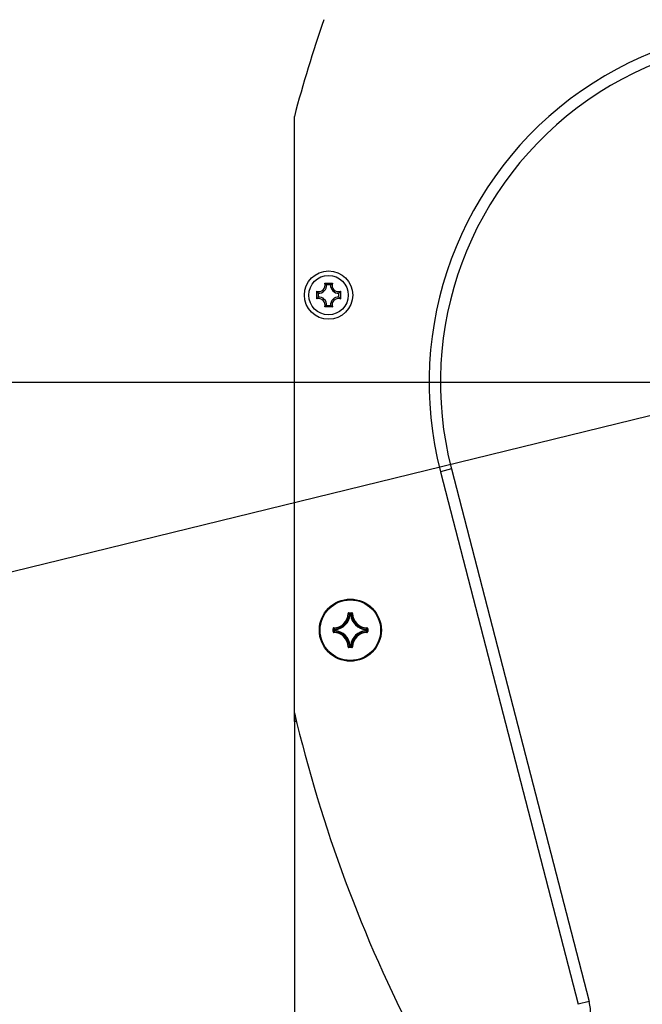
# Model space of a CAD drawing. Extents: x 0 to 420, y 0 to 297.
# Tile 17 of 75: x 79 to 96, y 215 to 241. Entities that reach past the tile are written whole.
import ezdxf

# ---------------------------------------------------------------- set-up
doc = ezdxf.new("R2010")
doc.units = 0
doc.header["$LTSCALE"] = 23.1
doc.layers.get('0').update_dxf_attribs({"linetype": 'CONTINUOUS'})
for name, color, linetype in [('03__ASM_ALL_CURVES', 7, 'CONTINUOUS'), ('AXES', 7, 'CONTINUOUS'), ('DIM_PILOTEES', 7, 'CONTINUOUS')]:
    doc.layers.add(name, color=color, linetype=linetype)
doc.dimstyles.get("Standard").update_dxf_attribs({"dimtxt": 2.5, "dimasz": 2.5, "dimexe": 1.25, "dimexo": 0.625, "dimtad": 1, "dimcen": 2.5, "dimazin": 3, "dimtfac": 1, "dimtmove": 0, "dimatfit": 3})

# ---------------------------------------------------------------- blocks, each defined once
blk = doc.blocks.new('*D1')
at = {"layer": 'DIM_PILOTEES', "color": 2, "linetype": 'CONTINUOUS'}
for p, q in [((68.295, 224.103), (58.751, 221.767)), ((130.767, 223.288), (140.248, 220.704))]:
    blk.add_line(p, q, dxfattribs=at)
for start, end in [(89.2532, 193.7532), (344.7532, 89.2532)]:
    blk.add_arc((99.637, 231.774), 40.093, start, end, dxfattribs=at)
for points in [[(59.52, 225.577), (60.693, 222.242), (60.501, 225.772)], [(138.603, 224.754), (138.318, 221.23), (139.578, 224.534)]]:
    blk.add_solid(points, dxfattribs=at)
blk = doc.blocks.new('_FILLED')
at = {"color": 0, "linetype": 'BYBLOCK'}
blk.add_solid([(0, 0), (-1, 0.1429), (-1, -0.1429)], dxfattribs=at)
blk = doc.blocks.new('*D4')
at = {"layer": 'DIM_PILOTEES', "color": 2, "linetype": 'CONTINUOUS'}
for p, q in [((86.675, 223.05), (86.675, 155.561)), ((112.598, 223.05), (112.598, 155.561)), ((86.675, 157.561), (99.637, 157.561)), ((112.598, 157.561), (99.637, 157.561))]:
    blk.add_line(p, q, dxfattribs=at)
at = {"layer": 'DIM_PILOTEES', "color": 2, "linetype": 'CONTINUOUS', "xscale": 3.5, "yscale": 3.5, "zscale": 3.5, "rotation": 180}
blk.add_blockref('_FILLED', (86.675, 157.561), dxfattribs=at)
at = {"layer": 'DIM_PILOTEES', "color": 2, "linetype": 'CONTINUOUS', "xscale": 3.5, "yscale": 3.5, "zscale": 3.5}
blk.add_blockref('_FILLED', (112.598, 157.561), dxfattribs=at)
blk = doc.blocks.new('*D8')
at = {"layer": 'DIM_PILOTEES', "color": 2, "linetype": 'CONTINUOUS'}
for p, q in [((99.637, 231.774), (51.991, 231.774)), ((53.991, 231.774), (53.991, 212.854)), ((53.991, 193.934), (53.991, 212.854)), ((87.037, 193.934), (51.991, 193.934))]:
    blk.add_line(p, q, dxfattribs=at)
at = {"layer": 'DIM_PILOTEES', "color": 2, "linetype": 'CONTINUOUS', "xscale": 3.5, "yscale": 3.5, "zscale": 3.5}
for p, rotation in [((53.991, 231.774), 90), ((53.991, 193.934), 270)]:
    blk.add_blockref('_FILLED', p, dxfattribs=dict(at, rotation=rotation))

msp = doc.modelspace()

# ---------------------------------------------------------------- linework, layer by layer
at = {"color": 7, "linetype": 'CONTINUOUS'}
for p, q in [((86.675, 222.813), (86.675, 238.81)), ((87.476, 234.401), (87.68, 234.401)), ((87.63, 234.359), (87.527, 234.359)), ((87.265, 233.986), (87.265, 234.19)), ((87.307, 234.139), (87.307, 234.036)), ((87.849, 234.036), (87.849, 234.139)), ((87.892, 234.19), (87.892, 233.986)), ((87.68, 233.774), (87.476, 233.774)), ((87.527, 233.817), (87.63, 233.817)), ((90.826, 229.495), (90.536, 229.42)), ((90.536, 229.42), (94.177, 215.341)), ((90.826, 229.495), (94.467, 215.417)), ((88.095, 225.672), (88.105, 225.671)), ((88.115, 225.691), (88.115, 225.681)), ((88.115, 225.691), (88.194, 225.691)), ((88.115, 225.681), (88.194, 225.681)), ((88.194, 225.691), (88.194, 225.681)), ((88.214, 225.672), (88.204, 225.671)), ((88.126, 225.65), (88.137, 225.639)), ((88.147, 225.638), (88.137, 225.639)), ((88.141, 225.653), (88.147, 225.648)), ((88.147, 225.638), (88.147, 225.648)), ((88.147, 225.648), (88.163, 225.648)), ((88.147, 225.638), (88.163, 225.638)), ((88.168, 225.653), (88.163, 225.648)), ((88.163, 225.638), (88.163, 225.648)), ((88.163, 225.638), (88.173, 225.639)), ((87.696, 225.192), (87.696, 225.271)), ((87.696, 225.271), (87.706, 225.271)), ((87.696, 225.192), (87.706, 225.192)), ((87.706, 225.192), (87.706, 225.271)), ((87.715, 225.291), (87.715, 225.281)), ((87.715, 225.172), (87.715, 225.182)), ((87.733, 225.245), (87.739, 225.24)), ((87.733, 225.218), (87.739, 225.224)), ((87.737, 225.203), (87.748, 225.214)), ((87.739, 225.224), (87.739, 225.24)), ((87.749, 225.24), (87.739, 225.24)), ((87.749, 225.224), (87.739, 225.224)), ((87.749, 225.24), (87.748, 225.25)), ((87.749, 225.224), (87.748, 225.214)), ((87.749, 225.224), (87.749, 225.24)), ((88.561, 225.24), (88.562, 225.25)), ((88.561, 225.24), (88.561, 225.224)), ((88.561, 225.24), (88.571, 225.24)), ((88.561, 225.224), (88.562, 225.214)), ((88.561, 225.224), (88.571, 225.224)), ((88.573, 225.26), (88.562, 225.25)), ((88.576, 225.245), (88.571, 225.24)), ((88.571, 225.24), (88.571, 225.224)), ((88.576, 225.218), (88.571, 225.224)), ((88.594, 225.291), (88.594, 225.281)), ((88.594, 225.172), (88.594, 225.182)), ((88.604, 225.271), (88.604, 225.192)), ((88.614, 225.271), (88.604, 225.271)), ((88.614, 225.192), (88.604, 225.192)), ((88.614, 225.271), (88.614, 225.192)), ((88.095, 224.792), (88.105, 224.792)), ((88.115, 224.773), (88.115, 224.783)), ((88.194, 224.783), (88.115, 224.783)), ((88.194, 224.773), (88.115, 224.773)), ((88.147, 224.826), (88.137, 224.825)), ((88.141, 224.81), (88.147, 224.816)), ((88.147, 224.826), (88.147, 224.816)), ((88.163, 224.826), (88.147, 224.826)), ((88.163, 224.816), (88.147, 224.816)), ((88.163, 224.826), (88.163, 224.816)), ((88.163, 224.826), (88.173, 224.825)), ((88.168, 224.81), (88.163, 224.816)), ((88.183, 224.814), (88.173, 224.825)), ((88.194, 224.773), (88.194, 224.783)), ((88.214, 224.792), (88.204, 224.792)), ((86.736, 222.813), (86.675, 222.813)), ((94.467, 215.417), (94.177, 215.341))]:
    msp.add_line(p, q, dxfattribs=at)
for points in [[(87.493, 234.388), (87.485, 234.395), (87.476, 234.401)], [(87.527, 234.359), (87.518, 234.367), (87.51, 234.374), (87.502, 234.381), (87.493, 234.388)], [(87.63, 234.359), (87.638, 234.367), (87.646, 234.374), (87.655, 234.381), (87.663, 234.388)], [(87.663, 234.388), (87.672, 234.395), (87.68, 234.401)], [(87.278, 234.173), (87.271, 234.181), (87.265, 234.19)], [(87.278, 234.003), (87.271, 233.994), (87.265, 233.986)], [(87.307, 234.139), (87.299, 234.148), (87.292, 234.156), (87.285, 234.164), (87.278, 234.173)], [(87.307, 234.036), (87.299, 234.028), (87.292, 234.02), (87.285, 234.011), (87.278, 234.003)], [(87.849, 234.139), (87.857, 234.148), (87.864, 234.156), (87.872, 234.164), (87.879, 234.173)], [(87.849, 234.036), (87.857, 234.028), (87.864, 234.02), (87.872, 234.011), (87.879, 234.003)], [(87.879, 234.173), (87.885, 234.181), (87.892, 234.19)], [(87.879, 234.003), (87.885, 233.994), (87.892, 233.986)], [(87.493, 233.788), (87.485, 233.781), (87.476, 233.774)], [(87.527, 233.817), (87.518, 233.809), (87.51, 233.802), (87.502, 233.794), (87.493, 233.788)], [(87.63, 233.817), (87.638, 233.809), (87.646, 233.802), (87.655, 233.794), (87.663, 233.788)], [(87.663, 233.788), (87.672, 233.781), (87.68, 233.774)], [(88.115, 225.691), (88.112, 225.691), (88.109, 225.69), (88.106, 225.689), (88.104, 225.687), (88.101, 225.685), (88.099, 225.683), (88.098, 225.68), (88.097, 225.678), (88.096, 225.675), (88.095, 225.672)], [(88.105, 225.671), (88.106, 225.673), (88.106, 225.675), (88.107, 225.677), (88.108, 225.678), (88.11, 225.679), (88.112, 225.68), (88.113, 225.681), (88.115, 225.681)], [(88.105, 225.671), (88.111, 225.666), (88.116, 225.661), (88.121, 225.655), (88.126, 225.65)], [(88.115, 225.681), (88.121, 225.676), (88.126, 225.67), (88.131, 225.665), (88.136, 225.659), (88.141, 225.653)], [(88.194, 225.681), (88.189, 225.676), (88.184, 225.67), (88.178, 225.665), (88.173, 225.659), (88.168, 225.653)], [(88.204, 225.671), (88.199, 225.666), (88.194, 225.661), (88.188, 225.655), (88.183, 225.65), (88.173, 225.639)], [(88.214, 225.672), (88.214, 225.675), (88.213, 225.678), (88.212, 225.68), (88.21, 225.683), (88.208, 225.685), (88.206, 225.687), (88.203, 225.689), (88.2, 225.69), (88.197, 225.691), (88.194, 225.691)], [(88.194, 225.681), (88.196, 225.681), (88.198, 225.68), (88.2, 225.679), (88.201, 225.678), (88.202, 225.677), (88.203, 225.675), (88.204, 225.673), (88.204, 225.671)], [(88.137, 225.639), (88.137, 225.64), (88.138, 225.642), (88.139, 225.644), (88.14, 225.645), (88.142, 225.646), (88.143, 225.647), (88.145, 225.647), (88.147, 225.648)], [(88.163, 225.648), (88.165, 225.647), (88.166, 225.647), (88.168, 225.646), (88.169, 225.645), (88.171, 225.644), (88.172, 225.642), (88.172, 225.64), (88.173, 225.639)], [(87.715, 225.291), (87.712, 225.291), (87.709, 225.29), (87.706, 225.289), (87.703, 225.287), (87.701, 225.285), (87.699, 225.283), (87.698, 225.28), (87.697, 225.277), (87.696, 225.274), (87.696, 225.271)], [(87.696, 225.192), (87.696, 225.189), (87.697, 225.186), (87.698, 225.183), (87.699, 225.181), (87.701, 225.178), (87.704, 225.176), (87.706, 225.175), (87.709, 225.174), (87.712, 225.173), (87.715, 225.172)], [(87.706, 225.271), (87.706, 225.273), (87.706, 225.275), (87.707, 225.277), (87.708, 225.278), (87.71, 225.279), (87.711, 225.28), (87.713, 225.281), (87.715, 225.281)], [(87.706, 225.271), (87.711, 225.266), (87.716, 225.261), (87.722, 225.255), (87.728, 225.25), (87.733, 225.245)], [(87.706, 225.192), (87.711, 225.198), (87.716, 225.203), (87.722, 225.208), (87.728, 225.213), (87.733, 225.218)], [(87.715, 225.182), (87.713, 225.183), (87.711, 225.183), (87.71, 225.184), (87.708, 225.185), (87.707, 225.187), (87.706, 225.189), (87.706, 225.19), (87.706, 225.192)], [(87.715, 225.281), (87.721, 225.276), (87.726, 225.271), (87.731, 225.265), (87.737, 225.26), (87.748, 225.25)], [(87.715, 225.182), (87.721, 225.188), (87.726, 225.193), (87.731, 225.198), (87.737, 225.203)], [(87.739, 225.24), (87.739, 225.242), (87.74, 225.243), (87.74, 225.245), (87.741, 225.246), (87.743, 225.248), (87.744, 225.249), (87.746, 225.249), (87.748, 225.25)], [(87.748, 225.214), (87.746, 225.214), (87.744, 225.215), (87.743, 225.216), (87.741, 225.217), (87.74, 225.219), (87.74, 225.22), (87.739, 225.222), (87.739, 225.224)], [(88.562, 225.25), (88.563, 225.249), (88.565, 225.249), (88.567, 225.248), (88.568, 225.246), (88.569, 225.245), (88.57, 225.243), (88.57, 225.242), (88.571, 225.24)], [(88.571, 225.224), (88.57, 225.222), (88.57, 225.22), (88.569, 225.218), (88.568, 225.217), (88.567, 225.216), (88.565, 225.215), (88.563, 225.214), (88.562, 225.214)], [(88.594, 225.182), (88.589, 225.188), (88.584, 225.193), (88.578, 225.198), (88.573, 225.203), (88.562, 225.214)], [(88.594, 225.281), (88.589, 225.276), (88.584, 225.271), (88.578, 225.265), (88.573, 225.26)], [(88.604, 225.271), (88.599, 225.266), (88.593, 225.261), (88.588, 225.255), (88.582, 225.25), (88.576, 225.245)], [(88.604, 225.192), (88.599, 225.198), (88.593, 225.203), (88.588, 225.208), (88.582, 225.213), (88.576, 225.218)], [(88.614, 225.271), (88.614, 225.274), (88.613, 225.277), (88.612, 225.28), (88.61, 225.283), (88.608, 225.285), (88.606, 225.287), (88.603, 225.289), (88.601, 225.29), (88.598, 225.291), (88.594, 225.291)], [(88.594, 225.281), (88.596, 225.281), (88.598, 225.28), (88.6, 225.279), (88.601, 225.278), (88.602, 225.277), (88.603, 225.275), (88.604, 225.273), (88.604, 225.271)], [(88.604, 225.192), (88.604, 225.19), (88.603, 225.189), (88.602, 225.187), (88.601, 225.185), (88.6, 225.184), (88.598, 225.183), (88.596, 225.183), (88.594, 225.182)], [(88.594, 225.172), (88.598, 225.173), (88.601, 225.174), (88.603, 225.175), (88.606, 225.176), (88.608, 225.178), (88.61, 225.181), (88.612, 225.183), (88.613, 225.186), (88.614, 225.189), (88.614, 225.192)], [(88.095, 224.792), (88.096, 224.789), (88.097, 224.786), (88.098, 224.783), (88.099, 224.78), (88.101, 224.778), (88.104, 224.776), (88.106, 224.775), (88.109, 224.774), (88.112, 224.773), (88.115, 224.773)], [(88.105, 224.792), (88.111, 224.798), (88.116, 224.803), (88.121, 224.808), (88.126, 224.814), (88.137, 224.825)], [(88.115, 224.783), (88.113, 224.783), (88.112, 224.783), (88.11, 224.784), (88.108, 224.785), (88.107, 224.787), (88.106, 224.788), (88.106, 224.79), (88.105, 224.792)], [(88.115, 224.783), (88.121, 224.788), (88.126, 224.793), (88.131, 224.799), (88.136, 224.805), (88.141, 224.81)], [(88.147, 224.816), (88.145, 224.816), (88.143, 224.817), (88.142, 224.817), (88.14, 224.818), (88.139, 224.82), (88.138, 224.821), (88.137, 224.823), (88.137, 224.825)], [(88.173, 224.825), (88.172, 224.823), (88.172, 224.821), (88.171, 224.82), (88.169, 224.819), (88.168, 224.817), (88.166, 224.817), (88.165, 224.816), (88.163, 224.816)], [(88.194, 224.783), (88.189, 224.788), (88.184, 224.793), (88.178, 224.799), (88.173, 224.805), (88.168, 224.81)], [(88.204, 224.792), (88.199, 224.798), (88.194, 224.803), (88.188, 224.808), (88.183, 224.814)], [(88.204, 224.792), (88.204, 224.79), (88.203, 224.788), (88.202, 224.787), (88.201, 224.785), (88.2, 224.784), (88.198, 224.783), (88.196, 224.783), (88.194, 224.783)], [(88.194, 224.773), (88.197, 224.773), (88.2, 224.774), (88.203, 224.775), (88.206, 224.776), (88.208, 224.778), (88.21, 224.781), (88.212, 224.783), (88.213, 224.786), (88.214, 224.789), (88.214, 224.792)]]:
    msp.add_lwpolyline(points, dxfattribs=at)
for centre, radius in [((87.578, 234.088), 0.64), ((87.578, 234.088), 0.52), ((88.155, 225.232), 0.82)]:
    msp.add_circle(centre, radius, dxfattribs=at)
for centre, radius, start, end in [((118.9, 230.342), 33.32, 160.6742, 165.2771), ((99.637, 231.774), 9.4, 345.5, 194.5), ((99.637, 231.774), 9.1, 345.5, 194.5), ((87.318, 234.348), 0.167, 251.3025, 18.6975), ((87.318, 234.348), 0.209, 266.9127, 3.0873), ((87.838, 234.348), 0.209, 176.9127, 273.0873), ((87.838, 234.348), 0.167, 161.3025, 288.6975), ((87.318, 233.828), 0.167, 341.3025, 108.6975), ((87.318, 233.828), 0.209, 356.9127, 93.0873), ((87.838, 233.828), 0.209, 86.9127, 183.0873), ((87.838, 233.828), 0.167, 71.3025, 198.6975), ((87.705, 225.682), 0.391, 271.5011, 358.4989), ((87.705, 225.682), 0.401, 271.5011, 358.4989), ((88.605, 225.682), 0.401, 181.5011, 268.4989), ((88.605, 225.682), 0.391, 181.5011, 268.4989), ((87.705, 225.682), 0.434, 275.7059, 354.2941), ((87.705, 225.682), 0.444, 275.7054, 354.2946), ((88.605, 225.682), 0.444, 185.7055, 264.2947), ((88.605, 225.682), 0.434, 185.7059, 264.2941), ((87.705, 224.782), 0.401, 1.5011, 88.4989), ((87.705, 224.782), 0.391, 1.5011, 88.4989), ((87.705, 224.782), 0.434, 5.7059, 84.2941), ((87.705, 224.782), 0.444, 5.7055, 84.2947), ((88.605, 224.782), 0.444, 95.7055, 174.2947), ((88.605, 224.782), 0.434, 95.7059, 174.2941), ((88.605, 224.782), 0.401, 91.5011, 178.4989), ((88.605, 224.782), 0.391, 91.5011, 178.4989), ((123.496, 231.78), 37.842, 193.3374, 207.4083), ((93.209, 215.091), 1.3, 308.0707, 14.5)]:
    msp.add_arc(centre, radius, start, end, dxfattribs=at)
at = {"layer": '03__ASM_ALL_CURVES', "color": 4, "linetype": 'CONTINUOUS'}
msp.add_line((99.637, 231.774), (68.295, 224.103), dxfattribs=at)
msp.add_arc((99.637, 231.774), 32.267, 344.7532, 193.7532, dxfattribs=at)
at = {"layer": 'AXES', "color": 7, "linetype": 'CONTINUOUS'}
msp.add_circle((88.155, 225.232), 0.8, dxfattribs=at)

# ---------------------------------------------------------------- dimensions: what is measured, and where the dimension line sits
at = {"layer": 'DIM_PILOTEES', "color": 2, "linetype": 'CONTINUOUS'}
dim = msp.add_angular_dim_3p(base=(100.159, 271.863), center=(99.637, 231.774), p1=(130.767, 223.288), p2=(68.295, 224.103), dimstyle='Standard', dxfattribs=at)
dim.commit()
dim.dimension.update_dxf_attribs({"geometry": '*D1', "text_midpoint": (98.374, 271.847), "dimtype": 133})
dim = msp.add_linear_dim(base=(53.991, 231.774), p1=(87.037, 193.934), p2=(99.637, 231.774), angle=90, dimstyle='Standard', dxfattribs=at)
dim.commit()
dim.dimension.update_dxf_attribs({"geometry": '*D8', "text_midpoint": (53.991, 210.175), "dimtype": 128})
dim = msp.add_linear_dim(base=(112.598, 157.561), p1=(86.675, 223.05), p2=(112.598, 223.05), dimstyle='Standard', dxfattribs=at)
dim.commit()
dim.dimension.update_dxf_attribs({"geometry": '*D4', "text_midpoint": (97.263, 157.561), "dimtype": 128})

doc.saveas('drawing.dxf')
